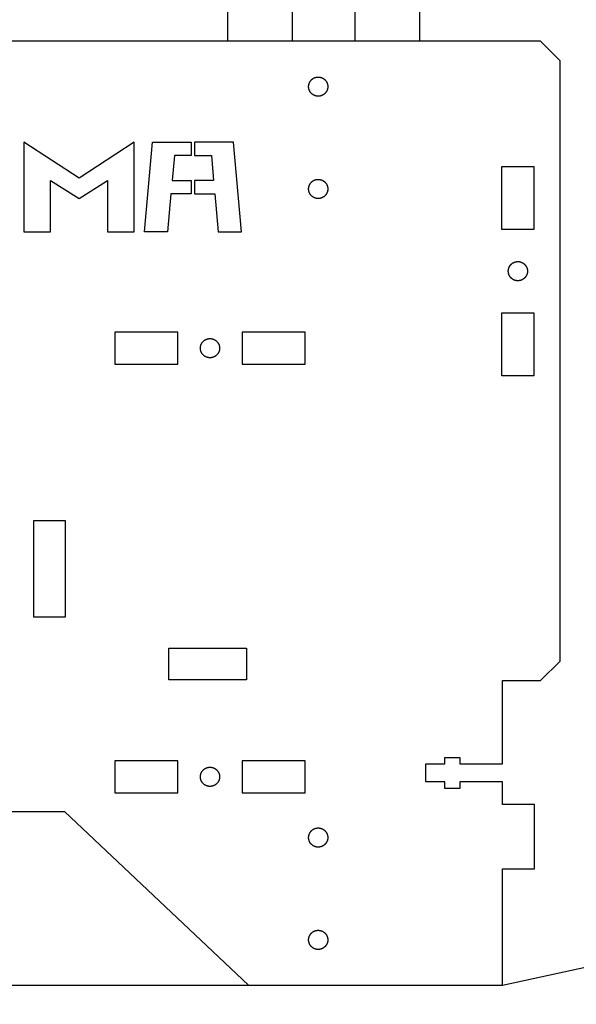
# Model space of a CAD drawing. Header units: millimetres. Extents: x 4719 to 5519, y -4846 to -4333.
# Tile 12 of 22: x 5344 to 5431, y -4702 to -4549. Entities that reach past the tile are written whole.
import ezdxf

# ---------------------------------------------------------------- set-up
doc = ezdxf.new("R2010")
doc.units = ezdxf.units.MM
doc.layers.add('Default', color=18, linetype='Continuous', true_color=0x000000)
doc.layers.add('Make2D$visible$Curves', color=18, linetype='Continuous', true_color=0x000000)

msp = doc.modelspace()

# ---------------------------------------------------------------- linework, layer by layer
at = {"layer": 'Default'}
for points in [[(5493.94, -4833.72), (5465.93, -4833.72), (5443.06, -4828.72), (5196.82, -4828.72), (5173.95, -4833.72), (5125.9, -4833.72), (5125.87, -4833.69), (5120.84, -4828.66), (5120.84, -4342.23), (5120.87, -4342.2), (5125.9, -4337.17), (5192.98, -4337.17), (5198.04, -4342.23), (5198.04, -4694.54), (5220.82, -4699.52), (5419.06, -4699.52), (5441.84, -4694.54), (5441.84, -4342.23), (5441.87, -4342.2), (5446.9, -4337.17), (5513.98, -4337.17), (5519.04, -4342.23), (5519.04, -4828.66), (5513.98, -4833.72)], [(5366.65, -4581.7), (5363.03, -4581.7), (5364.29, -4567.7), (5370.37, -4567.7), (5370.37, -4569.76), (5367.72, -4569.76), (5367.37, -4573.66), (5370.37, -4573.66), (5370.37, -4575.74), (5367.31, -4575.74), (5367.18, -4575.74)], [(5374.59, -4581.7), (5378.21, -4581.7), (5376.95, -4567.7), (5370.87, -4567.7), (5370.87, -4569.76), (5373.52, -4569.76), (5373.87, -4573.66), (5370.87, -4573.66), (5370.87, -4575.74), (5373.93, -4575.74), (5374.05, -4575.74)]]:
    msp.add_lwpolyline(points, close=True, dxfattribs=at)
for points in [[(5386.16, -4546.9), (5386.16, -4551.9), (5376.09, -4551.9), (5376.09, -4546.9)], [(5406.06, -4546.9), (5406.06, -4551.9), (5395.99, -4551.9), (5395.99, -4546.9)], [(5312.93, -4672.35), (5350.54, -4672.35), (5379.32, -4699.52), (5419.06, -4699.52), (5419.06, -4681.3), (5424.06, -4681.3), (5424.06, -4671.23), (5419.06, -4671.23), (5419.06, -4667.73), (5412.38, -4667.73), (5412.38, -4668.73), (5410.06, -4668.73), (5410.06, -4667.73), (5407.06, -4667.73), (5407.06, -4664.91), (5410.06, -4664.91), (5410.06, -4663.91), (5412.38, -4663.91), (5412.38, -4664.91), (5419.06, -4664.91), (5419.06, -4651.88), (5425, -4651.88), (5428.06, -4648.82), (5428.06, -4554.96), (5425, -4551.9), (5238.47, -4551.9)], [(5352.81, -4573.3), (5344.19, -4567.7)], [(5344.19, -4567.7), (5344.19, -4581.7)], [(5361.43, -4567.7), (5352.81, -4573.3)], [(5361.43, -4581.7), (5361.43, -4567.7)], [(5348.37, -4581.7), (5348.37, -4573.68)], [(5348.37, -4573.68), (5352.81, -4576.52)], [(5352.81, -4576.52), (5357.29, -4573.68)], [(5357.29, -4573.68), (5357.29, -4581.7)], [(5344.19, -4581.7), (5348.37, -4581.7)], [(5357.29, -4581.7), (5361.43, -4581.7)]]:
    msp.add_lwpolyline(points, dxfattribs=at)
at = {"layer": 'Make2D$visible$Curves', "color": 18, "lineweight": -3, "true_color": 0x000000}
for points in [[(5391.73, -4559), (5391.73, -4559.03), (5391.73, -4559.07), (5391.72, -4559.1), (5391.72, -4559.13), (5391.72, -4559.17), (5391.71, -4559.2), (5391.71, -4559.24), (5391.7, -4559.27), (5391.7, -4559.31), (5391.69, -4559.34), (5391.68, -4559.38), (5391.67, -4559.41), (5391.66, -4559.45), (5391.65, -4559.48), (5391.64, -4559.52), (5391.62, -4559.55), (5391.61, -4559.59), (5391.59, -4559.62), (5391.58, -4559.65), (5391.56, -4559.69), (5391.54, -4559.72), (5391.52, -4559.75), (5391.5, -4559.79), (5391.48, -4559.82), (5391.46, -4559.85), (5391.44, -4559.88), (5391.42, -4559.91), (5391.39, -4559.94), (5391.37, -4559.97), (5391.34, -4560), (5391.32, -4560.03), (5391.29, -4560.06), (5391.26, -4560.09), (5391.23, -4560.11), (5391.2, -4560.14), (5391.17, -4560.16), (5391.14, -4560.19), (5391.11, -4560.21), (5391.08, -4560.23), (5391.05, -4560.25), (5391.02, -4560.27), (5390.98, -4560.29), (5390.95, -4560.31), (5390.92, -4560.33), (5390.88, -4560.35), (5390.85, -4560.36), (5390.81, -4560.38), (5390.78, -4560.39), (5390.75, -4560.41), (5390.71, -4560.42), (5390.68, -4560.43), (5390.64, -4560.44), (5390.61, -4560.45), (5390.57, -4560.46), (5390.54, -4560.47), (5390.5, -4560.47), (5390.47, -4560.48), (5390.43, -4560.48), (5390.4, -4560.49), (5390.36, -4560.49), (5390.33, -4560.5), (5390.29, -4560.5), (5390.26, -4560.5), (5390.23, -4560.5), (5390.19, -4560.5), (5390.16, -4560.5), (5390.13, -4560.5), (5390.09, -4560.49), (5390.06, -4560.49), (5390.02, -4560.48), (5389.99, -4560.48), (5389.96, -4560.47), (5389.92, -4560.47), (5389.89, -4560.46), (5389.85, -4560.45), (5389.82, -4560.44), (5389.78, -4560.43), (5389.75, -4560.42), (5389.71, -4560.41), (5389.68, -4560.39), (5389.64, -4560.38), (5389.61, -4560.36), (5389.57, -4560.35), (5389.54, -4560.33), (5389.51, -4560.31), (5389.47, -4560.29), (5389.44, -4560.27), (5389.41, -4560.25), (5389.38, -4560.23), (5389.34, -4560.21), (5389.31, -4560.19), (5389.28, -4560.16), (5389.25, -4560.14), (5389.22, -4560.11), (5389.2, -4560.09), (5389.17, -4560.06), (5389.14, -4560.03), (5389.11, -4560), (5389.09, -4559.97), (5389.06, -4559.94), (5389.04, -4559.91), (5389.02, -4559.88), (5388.99, -4559.85), (5388.97, -4559.82), (5388.95, -4559.79), (5388.93, -4559.75), (5388.91, -4559.72), (5388.9, -4559.69), (5388.88, -4559.65), (5388.86, -4559.62), (5388.85, -4559.59), (5388.83, -4559.55), (5388.82, -4559.52), (5388.81, -4559.48), (5388.8, -4559.45), (5388.79, -4559.41), (5388.78, -4559.38), (5388.77, -4559.34), (5388.76, -4559.31), (5388.75, -4559.27), (5388.75, -4559.24), (5388.74, -4559.2), (5388.74, -4559.17), (5388.73, -4559.13), (5388.73, -4559.1), (5388.73, -4559.07), (5388.73, -4559.03), (5388.73, -4559), (5388.73, -4558.97), (5388.73, -4558.93), (5388.73, -4558.9), (5388.73, -4558.86), (5388.74, -4558.83), (5388.74, -4558.79), (5388.75, -4558.76), (5388.75, -4558.73), (5388.76, -4558.69), (5388.77, -4558.66), (5388.78, -4558.62), (5388.79, -4558.59), (5388.8, -4558.55), (5388.81, -4558.52), (5388.82, -4558.48), (5388.83, -4558.45), (5388.85, -4558.41), (5388.86, -4558.38), (5388.88, -4558.34), (5388.9, -4558.31), (5388.91, -4558.28), (5388.93, -4558.24), (5388.95, -4558.21), (5388.97, -4558.18), (5388.99, -4558.15), (5389.02, -4558.11), (5389.04, -4558.08), (5389.06, -4558.05), (5389.09, -4558.02), (5389.11, -4557.99), (5389.14, -4557.97), (5389.17, -4557.94), (5389.2, -4557.91), (5389.22, -4557.88), (5389.25, -4557.86), (5389.28, -4557.83), (5389.31, -4557.81), (5389.34, -4557.79), (5389.38, -4557.76), (5389.41, -4557.74), (5389.44, -4557.72), (5389.47, -4557.7), (5389.51, -4557.68), (5389.54, -4557.67), (5389.57, -4557.65), (5389.61, -4557.63), (5389.64, -4557.62), (5389.68, -4557.6), (5389.71, -4557.59), (5389.75, -4557.58), (5389.78, -4557.57), (5389.82, -4557.56), (5389.85, -4557.55), (5389.89, -4557.54), (5389.92, -4557.53), (5389.96, -4557.52), (5389.99, -4557.52), (5390.02, -4557.51), (5390.06, -4557.51), (5390.09, -4557.5), (5390.13, -4557.5), (5390.16, -4557.5), (5390.19, -4557.5), (5390.23, -4557.5), (5390.26, -4557.5), (5390.29, -4557.5), (5390.33, -4557.5), (5390.36, -4557.5), (5390.4, -4557.51), (5390.43, -4557.51), (5390.47, -4557.52), (5390.5, -4557.52), (5390.54, -4557.53), (5390.57, -4557.54), (5390.61, -4557.55), (5390.64, -4557.56), (5390.68, -4557.57), (5390.71, -4557.58), (5390.75, -4557.59), (5390.78, -4557.6), (5390.81, -4557.62), (5390.85, -4557.63), (5390.88, -4557.65), (5390.92, -4557.67), (5390.95, -4557.68), (5390.98, -4557.7), (5391.02, -4557.72), (5391.05, -4557.74), (5391.08, -4557.76), (5391.11, -4557.79), (5391.14, -4557.81), (5391.17, -4557.83), (5391.2, -4557.86), (5391.23, -4557.88), (5391.26, -4557.91), (5391.29, -4557.94), (5391.32, -4557.97), (5391.34, -4557.99), (5391.37, -4558.02), (5391.39, -4558.05), (5391.42, -4558.08), (5391.44, -4558.11), (5391.46, -4558.15), (5391.48, -4558.18), (5391.5, -4558.21), (5391.52, -4558.24), (5391.54, -4558.28), (5391.56, -4558.31), (5391.58, -4558.34), (5391.59, -4558.38), (5391.61, -4558.41), (5391.62, -4558.45), (5391.64, -4558.48), (5391.65, -4558.52), (5391.66, -4558.55), (5391.67, -4558.59), (5391.68, -4558.62), (5391.69, -4558.66), (5391.7, -4558.69), (5391.7, -4558.73), (5391.71, -4558.76), (5391.71, -4558.79), (5391.72, -4558.83), (5391.72, -4558.86), (5391.72, -4558.9), (5391.73, -4558.93), (5391.73, -4558.97)], [(5423.96, -4581.36), (5418.96, -4581.36), (5418.96, -4571.49), (5423.96, -4571.49)], [(5391.73, -4575), (5391.73, -4575.03), (5391.73, -4575.07), (5391.72, -4575.1), (5391.72, -4575.13), (5391.72, -4575.17), (5391.71, -4575.2), (5391.71, -4575.24), (5391.7, -4575.27), (5391.7, -4575.31), (5391.69, -4575.34), (5391.68, -4575.38), (5391.67, -4575.41), (5391.66, -4575.45), (5391.65, -4575.48), (5391.64, -4575.52), (5391.62, -4575.55), (5391.61, -4575.58), (5391.59, -4575.62), (5391.58, -4575.65), (5391.56, -4575.69), (5391.54, -4575.72), (5391.52, -4575.75), (5391.5, -4575.79), (5391.48, -4575.82), (5391.46, -4575.85), (5391.44, -4575.88), (5391.42, -4575.91), (5391.39, -4575.94), (5391.37, -4575.97), (5391.34, -4576), (5391.32, -4576.03), (5391.29, -4576.06), (5391.26, -4576.09), (5391.23, -4576.11), (5391.2, -4576.14), (5391.17, -4576.16), (5391.14, -4576.19), (5391.11, -4576.21), (5391.08, -4576.23), (5391.05, -4576.25), (5391.02, -4576.27), (5390.98, -4576.29), (5390.95, -4576.31), (5390.92, -4576.33), (5390.88, -4576.35), (5390.85, -4576.36), (5390.81, -4576.38), (5390.78, -4576.39), (5390.75, -4576.41), (5390.71, -4576.42), (5390.68, -4576.43), (5390.64, -4576.44), (5390.61, -4576.45), (5390.57, -4576.46), (5390.54, -4576.47), (5390.5, -4576.47), (5390.47, -4576.48), (5390.43, -4576.48), (5390.4, -4576.49), (5390.36, -4576.49), (5390.33, -4576.49), (5390.29, -4576.5), (5390.26, -4576.5), (5390.23, -4576.5), (5390.19, -4576.5), (5390.16, -4576.5), (5390.13, -4576.49), (5390.09, -4576.49), (5390.06, -4576.49), (5390.02, -4576.48), (5389.99, -4576.48), (5389.96, -4576.47), (5389.92, -4576.47), (5389.89, -4576.46), (5389.85, -4576.45), (5389.82, -4576.44), (5389.78, -4576.43), (5389.75, -4576.42), (5389.71, -4576.41), (5389.68, -4576.39), (5389.64, -4576.38), (5389.61, -4576.36), (5389.57, -4576.35), (5389.54, -4576.33), (5389.51, -4576.31), (5389.47, -4576.29), (5389.44, -4576.27), (5389.41, -4576.25), (5389.38, -4576.23), (5389.34, -4576.21), (5389.31, -4576.19), (5389.28, -4576.16), (5389.25, -4576.14), (5389.22, -4576.11), (5389.2, -4576.09), (5389.17, -4576.06), (5389.14, -4576.03), (5389.11, -4576), (5389.09, -4575.97), (5389.06, -4575.94), (5389.04, -4575.91), (5389.02, -4575.88), (5388.99, -4575.85), (5388.97, -4575.82), (5388.95, -4575.79), (5388.93, -4575.75), (5388.91, -4575.72), (5388.9, -4575.69), (5388.88, -4575.65), (5388.86, -4575.62), (5388.85, -4575.58), (5388.83, -4575.55), (5388.82, -4575.52), (5388.81, -4575.48), (5388.8, -4575.45), (5388.79, -4575.41), (5388.78, -4575.38), (5388.77, -4575.34), (5388.76, -4575.31), (5388.75, -4575.27), (5388.75, -4575.24), (5388.74, -4575.2), (5388.74, -4575.17), (5388.73, -4575.13), (5388.73, -4575.1), (5388.73, -4575.07), (5388.73, -4575.03), (5388.73, -4575), (5388.73, -4574.97), (5388.73, -4574.93), (5388.73, -4574.9), (5388.73, -4574.86), (5388.74, -4574.83), (5388.74, -4574.79), (5388.75, -4574.76), (5388.75, -4574.73), (5388.76, -4574.69), (5388.77, -4574.66), (5388.78, -4574.62), (5388.79, -4574.59), (5388.8, -4574.55), (5388.81, -4574.52), (5388.82, -4574.48), (5388.83, -4574.45), (5388.85, -4574.41), (5388.86, -4574.38), (5388.88, -4574.34), (5388.9, -4574.31), (5388.91, -4574.28), (5388.93, -4574.24), (5388.95, -4574.21), (5388.97, -4574.18), (5388.99, -4574.15), (5389.02, -4574.11), (5389.04, -4574.08), (5389.06, -4574.05), (5389.09, -4574.02), (5389.11, -4573.99), (5389.14, -4573.97), (5389.17, -4573.94), (5389.2, -4573.91), (5389.22, -4573.88), (5389.25, -4573.86), (5389.28, -4573.83), (5389.31, -4573.81), (5389.34, -4573.79), (5389.38, -4573.76), (5389.41, -4573.74), (5389.44, -4573.72), (5389.47, -4573.7), (5389.51, -4573.68), (5389.54, -4573.67), (5389.57, -4573.65), (5389.61, -4573.63), (5389.64, -4573.62), (5389.68, -4573.6), (5389.71, -4573.59), (5389.75, -4573.58), (5389.78, -4573.57), (5389.82, -4573.56), (5389.85, -4573.55), (5389.89, -4573.54), (5389.92, -4573.53), (5389.96, -4573.52), (5389.99, -4573.52), (5390.02, -4573.51), (5390.06, -4573.51), (5390.09, -4573.5), (5390.13, -4573.5), (5390.16, -4573.5), (5390.19, -4573.5), (5390.23, -4573.5), (5390.26, -4573.5), (5390.29, -4573.5), (5390.33, -4573.5), (5390.36, -4573.5), (5390.4, -4573.51), (5390.43, -4573.51), (5390.47, -4573.52), (5390.5, -4573.52), (5390.54, -4573.53), (5390.57, -4573.54), (5390.61, -4573.55), (5390.64, -4573.56), (5390.68, -4573.57), (5390.71, -4573.58), (5390.75, -4573.59), (5390.78, -4573.6), (5390.81, -4573.62), (5390.85, -4573.63), (5390.88, -4573.65), (5390.92, -4573.67), (5390.95, -4573.68), (5390.98, -4573.7), (5391.02, -4573.72), (5391.05, -4573.74), (5391.08, -4573.76), (5391.11, -4573.79), (5391.14, -4573.81), (5391.17, -4573.83), (5391.2, -4573.86), (5391.23, -4573.88), (5391.26, -4573.91), (5391.29, -4573.94), (5391.32, -4573.97), (5391.34, -4573.99), (5391.37, -4574.02), (5391.39, -4574.05), (5391.42, -4574.08), (5391.44, -4574.11), (5391.46, -4574.15), (5391.48, -4574.18), (5391.5, -4574.21), (5391.52, -4574.24), (5391.54, -4574.28), (5391.56, -4574.31), (5391.58, -4574.34), (5391.59, -4574.38), (5391.61, -4574.41), (5391.62, -4574.45), (5391.64, -4574.48), (5391.65, -4574.52), (5391.66, -4574.55), (5391.67, -4574.59), (5391.68, -4574.62), (5391.69, -4574.66), (5391.7, -4574.69), (5391.7, -4574.73), (5391.71, -4574.76), (5391.71, -4574.79), (5391.72, -4574.83), (5391.72, -4574.86), (5391.72, -4574.9), (5391.73, -4574.93), (5391.73, -4574.97)], [(5419.96, -4587.86), (5419.96, -4587.82), (5419.96, -4587.79), (5419.96, -4587.76), (5419.97, -4587.72), (5419.97, -4587.69), (5419.97, -4587.65), (5419.98, -4587.62), (5419.98, -4587.58), (5419.99, -4587.55), (5420, -4587.52), (5420.01, -4587.48), (5420.02, -4587.45), (5420.03, -4587.41), (5420.04, -4587.38), (5420.05, -4587.34), (5420.06, -4587.31), (5420.08, -4587.27), (5420.09, -4587.24), (5420.11, -4587.2), (5420.13, -4587.17), (5420.14, -4587.14), (5420.16, -4587.1), (5420.18, -4587.07), (5420.2, -4587.04), (5420.23, -4587.01), (5420.25, -4586.97), (5420.27, -4586.94), (5420.29, -4586.91), (5420.32, -4586.88), (5420.35, -4586.85), (5420.37, -4586.83), (5420.4, -4586.8), (5420.43, -4586.77), (5420.45, -4586.74), (5420.48, -4586.72), (5420.51, -4586.69), (5420.54, -4586.67), (5420.58, -4586.65), (5420.61, -4586.62), (5420.64, -4586.6), (5420.67, -4586.58), (5420.7, -4586.56), (5420.74, -4586.54), (5420.77, -4586.53), (5420.8, -4586.51), (5420.84, -4586.49), (5420.87, -4586.48), (5420.91, -4586.46), (5420.94, -4586.45), (5420.98, -4586.44), (5421.01, -4586.43), (5421.05, -4586.42), (5421.08, -4586.41), (5421.12, -4586.4), (5421.15, -4586.39), (5421.19, -4586.38), (5421.22, -4586.38), (5421.26, -4586.37), (5421.29, -4586.37), (5421.32, -4586.36), (5421.36, -4586.36), (5421.39, -4586.36), (5421.43, -4586.36), (5421.46, -4586.36), (5421.49, -4586.36), (5421.53, -4586.36), (5421.56, -4586.36), (5421.59, -4586.36), (5421.63, -4586.37), (5421.66, -4586.37), (5421.7, -4586.38), (5421.73, -4586.38), (5421.77, -4586.39), (5421.8, -4586.4), (5421.84, -4586.41), (5421.87, -4586.42), (5421.91, -4586.43), (5421.94, -4586.44), (5421.98, -4586.45), (5422.01, -4586.46), (5422.05, -4586.48), (5422.08, -4586.49), (5422.11, -4586.51), (5422.15, -4586.53), (5422.18, -4586.54), (5422.21, -4586.56), (5422.25, -4586.58), (5422.28, -4586.6), (5422.31, -4586.62), (5422.34, -4586.65), (5422.37, -4586.67), (5422.4, -4586.69), (5422.43, -4586.72), (5422.46, -4586.74), (5422.49, -4586.77), (5422.52, -4586.8), (5422.55, -4586.83), (5422.57, -4586.85), (5422.6, -4586.88), (5422.62, -4586.91), (5422.65, -4586.94), (5422.67, -4586.97), (5422.69, -4587.01), (5422.71, -4587.04), (5422.74, -4587.07), (5422.76, -4587.1), (5422.77, -4587.14), (5422.79, -4587.17), (5422.81, -4587.2), (5422.82, -4587.24), (5422.84, -4587.27), (5422.85, -4587.31), (5422.87, -4587.34), (5422.88, -4587.38), (5422.89, -4587.41), (5422.9, -4587.45), (5422.91, -4587.48), (5422.92, -4587.52), (5422.93, -4587.55), (5422.93, -4587.58), (5422.94, -4587.62), (5422.95, -4587.65), (5422.95, -4587.69), (5422.95, -4587.72), (5422.96, -4587.76), (5422.96, -4587.79), (5422.96, -4587.82), (5422.96, -4587.86), (5422.96, -4587.89), (5422.96, -4587.92), (5422.96, -4587.96), (5422.95, -4587.99), (5422.95, -4588.03), (5422.95, -4588.06), (5422.94, -4588.1), (5422.93, -4588.13), (5422.93, -4588.17), (5422.92, -4588.2), (5422.91, -4588.24), (5422.9, -4588.27), (5422.89, -4588.31), (5422.88, -4588.34), (5422.87, -4588.38), (5422.85, -4588.41), (5422.84, -4588.44), (5422.82, -4588.48), (5422.81, -4588.51), (5422.79, -4588.55), (5422.77, -4588.58), (5422.76, -4588.61), (5422.74, -4588.65), (5422.71, -4588.68), (5422.69, -4588.71), (5422.67, -4588.74), (5422.65, -4588.77), (5422.62, -4588.8), (5422.6, -4588.83), (5422.57, -4588.86), (5422.55, -4588.89), (5422.52, -4588.92), (5422.49, -4588.95), (5422.46, -4588.97), (5422.43, -4589), (5422.4, -4589.02), (5422.37, -4589.05), (5422.34, -4589.07), (5422.31, -4589.09), (5422.28, -4589.11), (5422.25, -4589.13), (5422.21, -4589.15), (5422.18, -4589.17), (5422.15, -4589.19), (5422.11, -4589.21), (5422.08, -4589.22), (5422.05, -4589.24), (5422.01, -4589.25), (5421.98, -4589.27), (5421.94, -4589.28), (5421.91, -4589.29), (5421.87, -4589.3), (5421.84, -4589.31), (5421.8, -4589.32), (5421.77, -4589.33), (5421.73, -4589.33), (5421.7, -4589.34), (5421.66, -4589.34), (5421.63, -4589.35), (5421.59, -4589.35), (5421.56, -4589.35), (5421.53, -4589.36), (5421.49, -4589.36), (5421.46, -4589.36), (5421.43, -4589.36), (5421.39, -4589.36), (5421.36, -4589.35), (5421.32, -4589.35), (5421.29, -4589.35), (5421.26, -4589.34), (5421.22, -4589.34), (5421.19, -4589.33), (5421.15, -4589.33), (5421.12, -4589.32), (5421.08, -4589.31), (5421.05, -4589.3), (5421.01, -4589.29), (5420.98, -4589.28), (5420.94, -4589.27), (5420.91, -4589.25), (5420.87, -4589.24), (5420.84, -4589.22), (5420.8, -4589.21), (5420.77, -4589.19), (5420.74, -4589.17), (5420.7, -4589.15), (5420.67, -4589.13), (5420.64, -4589.11), (5420.61, -4589.09), (5420.58, -4589.07), (5420.54, -4589.05), (5420.51, -4589.02), (5420.48, -4589), (5420.45, -4588.97), (5420.43, -4588.95), (5420.4, -4588.92), (5420.37, -4588.89), (5420.35, -4588.86), (5420.32, -4588.83), (5420.29, -4588.8), (5420.27, -4588.77), (5420.25, -4588.74), (5420.23, -4588.71), (5420.2, -4588.68), (5420.18, -4588.65), (5420.16, -4588.61), (5420.14, -4588.58), (5420.13, -4588.55), (5420.11, -4588.51), (5420.09, -4588.48), (5420.08, -4588.44), (5420.06, -4588.41), (5420.05, -4588.38), (5420.04, -4588.34), (5420.03, -4588.31), (5420.02, -4588.27), (5420.01, -4588.24), (5420, -4588.2), (5419.99, -4588.17), (5419.98, -4588.13), (5419.98, -4588.1), (5419.97, -4588.06), (5419.97, -4588.03), (5419.97, -4587.99), (5419.96, -4587.96), (5419.96, -4587.92), (5419.96, -4587.89)], [(5423.96, -4604.23), (5418.96, -4604.23), (5418.96, -4594.36), (5423.96, -4594.36)], [(5358.41, -4602.4), (5368.28, -4602.4), (5368.28, -4599.4), (5368.28, -4597.4), (5358.41, -4597.4), (5358.41, -4599.4)], [(5371.8, -4599.9), (5371.8, -4599.87), (5371.8, -4599.83), (5371.8, -4599.8), (5371.8, -4599.76), (5371.81, -4599.73), (5371.81, -4599.7), (5371.82, -4599.66), (5371.82, -4599.63), (5371.83, -4599.59), (5371.84, -4599.56), (5371.85, -4599.52), (5371.86, -4599.49), (5371.87, -4599.45), (5371.88, -4599.42), (5371.89, -4599.38), (5371.9, -4599.35), (5371.92, -4599.31), (5371.93, -4599.28), (5371.95, -4599.24), (5371.96, -4599.21), (5371.98, -4599.18), (5372, -4599.14), (5372.02, -4599.11), (5372.04, -4599.08), (5372.06, -4599.05), (5372.09, -4599.02), (5372.11, -4598.98), (5372.13, -4598.95), (5372.16, -4598.92), (5372.18, -4598.89), (5372.21, -4598.87), (5372.24, -4598.84), (5372.26, -4598.81), (5372.29, -4598.79), (5372.32, -4598.76), (5372.35, -4598.73), (5372.38, -4598.71), (5372.41, -4598.69), (5372.44, -4598.67), (5372.48, -4598.64), (5372.51, -4598.62), (5372.54, -4598.6), (5372.57, -4598.58), (5372.61, -4598.57), (5372.64, -4598.55), (5372.68, -4598.53), (5372.71, -4598.52), (5372.75, -4598.5), (5372.78, -4598.49), (5372.81, -4598.48), (5372.85, -4598.47), (5372.88, -4598.46), (5372.92, -4598.45), (5372.95, -4598.44), (5372.99, -4598.43), (5373.02, -4598.42), (5373.06, -4598.42), (5373.09, -4598.41), (5373.13, -4598.41), (5373.16, -4598.41), (5373.2, -4598.4), (5373.23, -4598.4), (5373.26, -4598.4), (5373.3, -4598.4), (5373.33, -4598.4), (5373.36, -4598.4), (5373.4, -4598.4), (5373.43, -4598.41), (5373.47, -4598.41), (5373.5, -4598.41), (5373.54, -4598.42), (5373.57, -4598.42), (5373.61, -4598.43), (5373.64, -4598.44), (5373.68, -4598.45), (5373.71, -4598.46), (5373.75, -4598.47), (5373.78, -4598.48), (5373.81, -4598.49), (5373.85, -4598.5), (5373.88, -4598.52), (5373.92, -4598.53), (5373.95, -4598.55), (5373.99, -4598.57), (5374.02, -4598.58), (5374.05, -4598.6), (5374.09, -4598.62), (5374.12, -4598.64), (5374.15, -4598.67), (5374.18, -4598.69), (5374.21, -4598.71), (5374.24, -4598.73), (5374.27, -4598.76), (5374.3, -4598.79), (5374.33, -4598.81), (5374.36, -4598.84), (5374.39, -4598.87), (5374.41, -4598.89), (5374.44, -4598.92), (5374.46, -4598.95), (5374.49, -4598.98), (5374.51, -4599.02), (5374.53, -4599.05), (5374.55, -4599.08), (5374.57, -4599.11), (5374.59, -4599.14), (5374.61, -4599.18), (5374.63, -4599.21), (5374.65, -4599.24), (5374.66, -4599.28), (5374.68, -4599.31), (5374.69, -4599.35), (5374.71, -4599.38), (5374.72, -4599.42), (5374.73, -4599.45), (5374.74, -4599.49), (5374.75, -4599.52), (5374.76, -4599.56), (5374.77, -4599.59), (5374.77, -4599.63), (5374.78, -4599.66), (5374.78, -4599.7), (5374.79, -4599.73), (5374.79, -4599.76), (5374.79, -4599.8), (5374.8, -4599.83), (5374.8, -4599.87), (5374.8, -4599.9), (5374.8, -4599.93), (5374.8, -4599.97), (5374.79, -4600), (5374.79, -4600.03), (5374.79, -4600.07), (5374.78, -4600.1), (5374.78, -4600.14), (5374.77, -4600.17), (5374.77, -4600.21), (5374.76, -4600.24), (5374.75, -4600.28), (5374.74, -4600.31), (5374.73, -4600.35), (5374.72, -4600.38), (5374.71, -4600.42), (5374.69, -4600.45), (5374.68, -4600.49), (5374.66, -4600.52), (5374.65, -4600.55), (5374.63, -4600.59), (5374.61, -4600.62), (5374.59, -4600.65), (5374.57, -4600.69), (5374.55, -4600.72), (5374.53, -4600.75), (5374.51, -4600.78), (5374.49, -4600.81), (5374.46, -4600.84), (5374.44, -4600.87), (5374.41, -4600.9), (5374.39, -4600.93), (5374.36, -4600.96), (5374.33, -4600.99), (5374.3, -4601.01), (5374.27, -4601.04), (5374.24, -4601.06), (5374.21, -4601.09), (5374.18, -4601.11), (5374.15, -4601.13), (5374.12, -4601.15), (5374.09, -4601.18), (5374.05, -4601.19), (5374.02, -4601.21), (5373.99, -4601.23), (5373.95, -4601.25), (5373.92, -4601.26), (5373.88, -4601.28), (5373.85, -4601.29), (5373.81, -4601.31), (5373.78, -4601.32), (5373.75, -4601.33), (5373.71, -4601.34), (5373.68, -4601.35), (5373.64, -4601.36), (5373.61, -4601.37), (5373.57, -4601.37), (5373.54, -4601.38), (5373.5, -4601.39), (5373.47, -4601.39), (5373.43, -4601.39), (5373.4, -4601.4), (5373.36, -4601.4), (5373.33, -4601.4), (5373.3, -4601.4), (5373.26, -4601.4), (5373.23, -4601.4), (5373.2, -4601.4), (5373.16, -4601.39), (5373.13, -4601.39), (5373.09, -4601.39), (5373.06, -4601.38), (5373.02, -4601.37), (5372.99, -4601.37), (5372.95, -4601.36), (5372.92, -4601.35), (5372.88, -4601.34), (5372.85, -4601.33), (5372.81, -4601.32), (5372.78, -4601.31), (5372.75, -4601.29), (5372.71, -4601.28), (5372.68, -4601.26), (5372.64, -4601.25), (5372.61, -4601.23), (5372.57, -4601.21), (5372.54, -4601.19), (5372.51, -4601.18), (5372.48, -4601.15), (5372.44, -4601.13), (5372.41, -4601.11), (5372.38, -4601.09), (5372.35, -4601.06), (5372.32, -4601.04), (5372.29, -4601.01), (5372.26, -4600.99), (5372.24, -4600.96), (5372.21, -4600.93), (5372.18, -4600.9), (5372.16, -4600.87), (5372.13, -4600.84), (5372.11, -4600.81), (5372.09, -4600.78), (5372.06, -4600.75), (5372.04, -4600.72), (5372.02, -4600.69), (5372, -4600.65), (5371.98, -4600.62), (5371.96, -4600.59), (5371.95, -4600.55), (5371.93, -4600.52), (5371.92, -4600.49), (5371.9, -4600.45), (5371.89, -4600.42), (5371.88, -4600.38), (5371.87, -4600.35), (5371.86, -4600.31), (5371.85, -4600.28), (5371.84, -4600.24), (5371.83, -4600.21), (5371.82, -4600.17), (5371.82, -4600.14), (5371.81, -4600.1), (5371.81, -4600.07), (5371.8, -4600.03), (5371.8, -4600), (5371.8, -4599.97), (5371.8, -4599.93)], [(5378.31, -4602.4), (5388.18, -4602.4), (5388.18, -4599.4), (5388.18, -4597.4), (5378.31, -4597.4), (5378.31, -4599.4)], [(5345.68, -4626.91), (5345.68, -4641.9), (5348.68, -4641.9), (5350.68, -4641.9), (5350.68, -4626.91), (5348.68, -4626.91)], [(5379.03, -4651.78), (5366.87, -4651.78), (5366.87, -4648.78), (5366.87, -4646.78), (5379.03, -4646.78), (5379.03, -4648.78)], [(5358.41, -4669.42), (5368.28, -4669.42), (5368.28, -4666.42), (5368.28, -4664.42), (5358.41, -4664.42), (5358.41, -4666.42)], [(5378.31, -4669.42), (5388.18, -4669.42), (5388.18, -4666.42), (5388.18, -4664.42), (5378.31, -4664.42), (5378.31, -4666.42)], [(5371.8, -4666.92), (5371.8, -4666.88), (5371.8, -4666.85), (5371.8, -4666.82), (5371.8, -4666.78), (5371.81, -4666.75), (5371.81, -4666.71), (5371.82, -4666.68), (5371.82, -4666.64), (5371.83, -4666.61), (5371.84, -4666.57), (5371.85, -4666.54), (5371.86, -4666.5), (5371.87, -4666.47), (5371.88, -4666.43), (5371.89, -4666.4), (5371.9, -4666.37), (5371.92, -4666.33), (5371.93, -4666.3), (5371.95, -4666.26), (5371.96, -4666.23), (5371.98, -4666.19), (5372, -4666.16), (5372.02, -4666.13), (5372.04, -4666.1), (5372.06, -4666.06), (5372.09, -4666.03), (5372.11, -4666), (5372.13, -4665.97), (5372.16, -4665.94), (5372.18, -4665.91), (5372.21, -4665.88), (5372.24, -4665.86), (5372.26, -4665.83), (5372.29, -4665.8), (5372.32, -4665.78), (5372.35, -4665.75), (5372.38, -4665.73), (5372.41, -4665.71), (5372.44, -4665.68), (5372.48, -4665.66), (5372.51, -4665.64), (5372.54, -4665.62), (5372.57, -4665.6), (5372.61, -4665.58), (5372.64, -4665.57), (5372.68, -4665.55), (5372.71, -4665.54), (5372.75, -4665.52), (5372.78, -4665.51), (5372.81, -4665.5), (5372.85, -4665.49), (5372.88, -4665.48), (5372.92, -4665.47), (5372.95, -4665.46), (5372.99, -4665.45), (5373.02, -4665.44), (5373.06, -4665.44), (5373.09, -4665.43), (5373.13, -4665.43), (5373.16, -4665.42), (5373.2, -4665.42), (5373.23, -4665.42), (5373.26, -4665.42), (5373.3, -4665.42), (5373.33, -4665.42), (5373.36, -4665.42), (5373.4, -4665.42), (5373.43, -4665.42), (5373.47, -4665.43), (5373.5, -4665.43), (5373.54, -4665.44), (5373.57, -4665.44), (5373.61, -4665.45), (5373.64, -4665.46), (5373.68, -4665.47), (5373.71, -4665.48), (5373.75, -4665.49), (5373.78, -4665.5), (5373.81, -4665.51), (5373.85, -4665.52), (5373.88, -4665.54), (5373.92, -4665.55), (5373.95, -4665.57), (5373.99, -4665.58), (5374.02, -4665.6), (5374.05, -4665.62), (5374.09, -4665.64), (5374.12, -4665.66), (5374.15, -4665.68), (5374.18, -4665.71), (5374.21, -4665.73), (5374.24, -4665.75), (5374.27, -4665.78), (5374.3, -4665.8), (5374.33, -4665.83), (5374.36, -4665.86), (5374.39, -4665.88), (5374.41, -4665.91), (5374.44, -4665.94), (5374.46, -4665.97), (5374.49, -4666), (5374.51, -4666.03), (5374.53, -4666.06), (5374.55, -4666.1), (5374.57, -4666.13), (5374.59, -4666.16), (5374.61, -4666.19), (5374.63, -4666.23), (5374.65, -4666.26), (5374.66, -4666.3), (5374.68, -4666.33), (5374.69, -4666.37), (5374.71, -4666.4), (5374.72, -4666.43), (5374.73, -4666.47), (5374.74, -4666.5), (5374.75, -4666.54), (5374.76, -4666.57), (5374.77, -4666.61), (5374.77, -4666.64), (5374.78, -4666.68), (5374.78, -4666.71), (5374.79, -4666.75), (5374.79, -4666.78), (5374.79, -4666.82), (5374.8, -4666.85), (5374.8, -4666.88), (5374.8, -4666.92), (5374.8, -4666.95), (5374.8, -4666.98), (5374.79, -4667.02), (5374.79, -4667.05), (5374.79, -4667.09), (5374.78, -4667.12), (5374.78, -4667.16), (5374.77, -4667.19), (5374.77, -4667.23), (5374.76, -4667.26), (5374.75, -4667.29), (5374.74, -4667.33), (5374.73, -4667.36), (5374.72, -4667.4), (5374.71, -4667.43), (5374.69, -4667.47), (5374.68, -4667.5), (5374.66, -4667.54), (5374.65, -4667.57), (5374.63, -4667.61), (5374.61, -4667.64), (5374.59, -4667.67), (5374.57, -4667.71), (5374.55, -4667.74), (5374.53, -4667.77), (5374.51, -4667.8), (5374.49, -4667.83), (5374.46, -4667.86), (5374.44, -4667.89), (5374.41, -4667.92), (5374.39, -4667.95), (5374.36, -4667.98), (5374.33, -4668), (5374.3, -4668.03), (5374.27, -4668.06), (5374.24, -4668.08), (5374.21, -4668.11), (5374.18, -4668.13), (5374.15, -4668.15), (5374.12, -4668.17), (5374.09, -4668.19), (5374.05, -4668.21), (5374.02, -4668.23), (5373.99, -4668.25), (5373.95, -4668.27), (5373.92, -4668.28), (5373.88, -4668.3), (5373.85, -4668.31), (5373.81, -4668.33), (5373.78, -4668.34), (5373.75, -4668.35), (5373.71, -4668.36), (5373.68, -4668.37), (5373.64, -4668.38), (5373.61, -4668.39), (5373.57, -4668.39), (5373.54, -4668.4), (5373.5, -4668.4), (5373.47, -4668.41), (5373.43, -4668.41), (5373.4, -4668.41), (5373.36, -4668.42), (5373.33, -4668.42), (5373.3, -4668.42), (5373.26, -4668.42), (5373.23, -4668.42), (5373.2, -4668.41), (5373.16, -4668.41), (5373.13, -4668.41), (5373.09, -4668.4), (5373.06, -4668.4), (5373.02, -4668.39), (5372.99, -4668.39), (5372.95, -4668.38), (5372.92, -4668.37), (5372.88, -4668.36), (5372.85, -4668.35), (5372.81, -4668.34), (5372.78, -4668.33), (5372.75, -4668.31), (5372.71, -4668.3), (5372.68, -4668.28), (5372.64, -4668.27), (5372.61, -4668.25), (5372.57, -4668.23), (5372.54, -4668.21), (5372.51, -4668.19), (5372.48, -4668.17), (5372.44, -4668.15), (5372.41, -4668.13), (5372.38, -4668.11), (5372.35, -4668.08), (5372.32, -4668.06), (5372.29, -4668.03), (5372.26, -4668), (5372.24, -4667.98), (5372.21, -4667.95), (5372.18, -4667.92), (5372.16, -4667.89), (5372.13, -4667.86), (5372.11, -4667.83), (5372.09, -4667.8), (5372.06, -4667.77), (5372.04, -4667.74), (5372.02, -4667.71), (5372, -4667.67), (5371.98, -4667.64), (5371.96, -4667.61), (5371.95, -4667.57), (5371.93, -4667.54), (5371.92, -4667.5), (5371.9, -4667.47), (5371.89, -4667.43), (5371.88, -4667.4), (5371.87, -4667.36), (5371.86, -4667.33), (5371.85, -4667.29), (5371.84, -4667.26), (5371.83, -4667.23), (5371.82, -4667.19), (5371.82, -4667.16), (5371.81, -4667.12), (5371.81, -4667.09), (5371.8, -4667.05), (5371.8, -4667.02), (5371.8, -4666.98), (5371.8, -4666.95)], [(5391.73, -4676.42), (5391.73, -4676.45), (5391.73, -4676.48), (5391.72, -4676.52), (5391.72, -4676.55), (5391.72, -4676.59), (5391.71, -4676.62), (5391.71, -4676.66), (5391.7, -4676.69), (5391.7, -4676.73), (5391.69, -4676.76), (5391.68, -4676.8), (5391.67, -4676.83), (5391.66, -4676.86), (5391.65, -4676.9), (5391.64, -4676.93), (5391.62, -4676.97), (5391.61, -4677), (5391.59, -4677.04), (5391.58, -4677.07), (5391.56, -4677.11), (5391.54, -4677.14), (5391.52, -4677.17), (5391.5, -4677.21), (5391.48, -4677.24), (5391.46, -4677.27), (5391.44, -4677.3), (5391.42, -4677.33), (5391.39, -4677.36), (5391.37, -4677.39), (5391.34, -4677.42), (5391.32, -4677.45), (5391.29, -4677.48), (5391.26, -4677.51), (5391.23, -4677.53), (5391.2, -4677.56), (5391.17, -4677.58), (5391.14, -4677.61), (5391.11, -4677.63), (5391.08, -4677.65), (5391.05, -4677.67), (5391.02, -4677.69), (5390.98, -4677.71), (5390.95, -4677.73), (5390.92, -4677.75), (5390.88, -4677.77), (5390.85, -4677.78), (5390.81, -4677.8), (5390.78, -4677.81), (5390.75, -4677.83), (5390.71, -4677.84), (5390.68, -4677.85), (5390.64, -4677.86), (5390.61, -4677.87), (5390.57, -4677.88), (5390.54, -4677.89), (5390.5, -4677.89), (5390.47, -4677.9), (5390.43, -4677.9), (5390.4, -4677.91), (5390.36, -4677.91), (5390.33, -4677.91), (5390.29, -4677.92), (5390.26, -4677.92), (5390.23, -4677.92), (5390.19, -4677.92), (5390.16, -4677.92), (5390.13, -4677.91), (5390.09, -4677.91), (5390.06, -4677.91), (5390.02, -4677.9), (5389.99, -4677.9), (5389.96, -4677.89), (5389.92, -4677.89), (5389.89, -4677.88), (5389.85, -4677.87), (5389.82, -4677.86), (5389.78, -4677.85), (5389.75, -4677.84), (5389.71, -4677.83), (5389.68, -4677.81), (5389.64, -4677.8), (5389.61, -4677.78), (5389.57, -4677.77), (5389.54, -4677.75), (5389.51, -4677.73), (5389.47, -4677.71), (5389.44, -4677.69), (5389.41, -4677.67), (5389.38, -4677.65), (5389.34, -4677.63), (5389.31, -4677.61), (5389.28, -4677.58), (5389.25, -4677.56), (5389.22, -4677.53), (5389.2, -4677.51), (5389.17, -4677.48), (5389.14, -4677.45), (5389.11, -4677.42), (5389.09, -4677.39), (5389.06, -4677.36), (5389.04, -4677.33), (5389.02, -4677.3), (5388.99, -4677.27), (5388.97, -4677.24), (5388.95, -4677.21), (5388.93, -4677.17), (5388.91, -4677.14), (5388.9, -4677.11), (5388.88, -4677.07), (5388.86, -4677.04), (5388.85, -4677), (5388.83, -4676.97), (5388.82, -4676.93), (5388.81, -4676.9), (5388.8, -4676.86), (5388.79, -4676.83), (5388.78, -4676.8), (5388.77, -4676.76), (5388.76, -4676.73), (5388.75, -4676.69), (5388.75, -4676.66), (5388.74, -4676.62), (5388.74, -4676.59), (5388.73, -4676.55), (5388.73, -4676.52), (5388.73, -4676.48), (5388.73, -4676.45), (5388.73, -4676.42), (5388.73, -4676.38), (5388.73, -4676.35), (5388.73, -4676.32), (5388.73, -4676.28), (5388.74, -4676.25), (5388.74, -4676.21), (5388.75, -4676.18), (5388.75, -4676.14), (5388.76, -4676.11), (5388.77, -4676.07), (5388.78, -4676.04), (5388.79, -4676), (5388.8, -4675.97), (5388.81, -4675.93), (5388.82, -4675.9), (5388.83, -4675.87), (5388.85, -4675.83), (5388.86, -4675.8), (5388.88, -4675.76), (5388.9, -4675.73), (5388.91, -4675.69), (5388.93, -4675.66), (5388.95, -4675.63), (5388.97, -4675.6), (5388.99, -4675.56), (5389.02, -4675.53), (5389.04, -4675.5), (5389.06, -4675.47), (5389.09, -4675.44), (5389.11, -4675.41), (5389.14, -4675.38), (5389.17, -4675.36), (5389.2, -4675.33), (5389.22, -4675.3), (5389.25, -4675.28), (5389.28, -4675.25), (5389.31, -4675.23), (5389.34, -4675.21), (5389.38, -4675.18), (5389.41, -4675.16), (5389.44, -4675.14), (5389.47, -4675.12), (5389.51, -4675.1), (5389.54, -4675.08), (5389.57, -4675.07), (5389.61, -4675.05), (5389.64, -4675.04), (5389.68, -4675.02), (5389.71, -4675.01), (5389.75, -4675), (5389.78, -4674.99), (5389.82, -4674.98), (5389.85, -4674.97), (5389.89, -4674.96), (5389.92, -4674.95), (5389.96, -4674.94), (5389.99, -4674.94), (5390.02, -4674.93), (5390.06, -4674.93), (5390.09, -4674.92), (5390.13, -4674.92), (5390.16, -4674.92), (5390.19, -4674.92), (5390.23, -4674.92), (5390.26, -4674.92), (5390.29, -4674.92), (5390.33, -4674.92), (5390.36, -4674.92), (5390.4, -4674.93), (5390.43, -4674.93), (5390.47, -4674.94), (5390.5, -4674.94), (5390.54, -4674.95), (5390.57, -4674.96), (5390.61, -4674.97), (5390.64, -4674.98), (5390.68, -4674.99), (5390.71, -4675), (5390.75, -4675.01), (5390.78, -4675.02), (5390.81, -4675.04), (5390.85, -4675.05), (5390.88, -4675.07), (5390.92, -4675.08), (5390.95, -4675.1), (5390.98, -4675.12), (5391.02, -4675.14), (5391.05, -4675.16), (5391.08, -4675.18), (5391.11, -4675.21), (5391.14, -4675.23), (5391.17, -4675.25), (5391.2, -4675.28), (5391.23, -4675.3), (5391.26, -4675.33), (5391.29, -4675.36), (5391.32, -4675.38), (5391.34, -4675.41), (5391.37, -4675.44), (5391.39, -4675.47), (5391.42, -4675.5), (5391.44, -4675.53), (5391.46, -4675.56), (5391.48, -4675.6), (5391.5, -4675.63), (5391.52, -4675.66), (5391.54, -4675.69), (5391.56, -4675.73), (5391.58, -4675.76), (5391.59, -4675.8), (5391.61, -4675.83), (5391.62, -4675.87), (5391.64, -4675.9), (5391.65, -4675.93), (5391.66, -4675.97), (5391.67, -4676), (5391.68, -4676.04), (5391.69, -4676.07), (5391.7, -4676.11), (5391.7, -4676.14), (5391.71, -4676.18), (5391.71, -4676.21), (5391.72, -4676.25), (5391.72, -4676.28), (5391.72, -4676.32), (5391.73, -4676.35), (5391.73, -4676.38)], [(5391.73, -4692.42), (5391.73, -4692.45), (5391.73, -4692.48), (5391.72, -4692.52), (5391.72, -4692.55), (5391.72, -4692.59), (5391.71, -4692.62), (5391.71, -4692.66), (5391.7, -4692.69), (5391.7, -4692.72), (5391.69, -4692.76), (5391.68, -4692.79), (5391.67, -4692.83), (5391.66, -4692.86), (5391.65, -4692.9), (5391.64, -4692.93), (5391.62, -4692.97), (5391.61, -4693), (5391.59, -4693.04), (5391.58, -4693.07), (5391.56, -4693.11), (5391.54, -4693.14), (5391.52, -4693.17), (5391.5, -4693.21), (5391.48, -4693.24), (5391.46, -4693.27), (5391.44, -4693.3), (5391.42, -4693.33), (5391.39, -4693.36), (5391.37, -4693.39), (5391.34, -4693.42), (5391.32, -4693.45), (5391.29, -4693.48), (5391.26, -4693.5), (5391.23, -4693.53), (5391.2, -4693.56), (5391.17, -4693.58), (5391.14, -4693.61), (5391.11, -4693.63), (5391.08, -4693.65), (5391.05, -4693.67), (5391.02, -4693.69), (5390.98, -4693.71), (5390.95, -4693.73), (5390.92, -4693.75), (5390.88, -4693.77), (5390.85, -4693.78), (5390.81, -4693.8), (5390.78, -4693.81), (5390.75, -4693.83), (5390.71, -4693.84), (5390.68, -4693.85), (5390.64, -4693.86), (5390.61, -4693.87), (5390.57, -4693.88), (5390.54, -4693.89), (5390.5, -4693.89), (5390.47, -4693.9), (5390.43, -4693.9), (5390.4, -4693.91), (5390.36, -4693.91), (5390.33, -4693.91), (5390.29, -4693.92), (5390.26, -4693.92), (5390.23, -4693.92), (5390.19, -4693.92), (5390.16, -4693.92), (5390.13, -4693.91), (5390.09, -4693.91), (5390.06, -4693.91), (5390.02, -4693.9), (5389.99, -4693.9), (5389.96, -4693.89), (5389.92, -4693.89), (5389.89, -4693.88), (5389.85, -4693.87), (5389.82, -4693.86), (5389.78, -4693.85), (5389.75, -4693.84), (5389.71, -4693.83), (5389.68, -4693.81), (5389.64, -4693.8), (5389.61, -4693.78), (5389.57, -4693.77), (5389.54, -4693.75), (5389.51, -4693.73), (5389.47, -4693.71), (5389.44, -4693.69), (5389.41, -4693.67), (5389.38, -4693.65), (5389.34, -4693.63), (5389.31, -4693.61), (5389.28, -4693.58), (5389.25, -4693.56), (5389.22, -4693.53), (5389.2, -4693.5), (5389.17, -4693.48), (5389.14, -4693.45), (5389.11, -4693.42), (5389.09, -4693.39), (5389.06, -4693.36), (5389.04, -4693.33), (5389.02, -4693.3), (5388.99, -4693.27), (5388.97, -4693.24), (5388.95, -4693.21), (5388.93, -4693.17), (5388.91, -4693.14), (5388.9, -4693.11), (5388.88, -4693.07), (5388.86, -4693.04), (5388.85, -4693), (5388.83, -4692.97), (5388.82, -4692.93), (5388.81, -4692.9), (5388.8, -4692.86), (5388.79, -4692.83), (5388.78, -4692.79), (5388.77, -4692.76), (5388.76, -4692.72), (5388.75, -4692.69), (5388.75, -4692.66), (5388.74, -4692.62), (5388.74, -4692.59), (5388.73, -4692.55), (5388.73, -4692.52), (5388.73, -4692.48), (5388.73, -4692.45), (5388.73, -4692.42), (5388.73, -4692.38), (5388.73, -4692.35), (5388.73, -4692.32), (5388.73, -4692.28), (5388.74, -4692.25), (5388.74, -4692.21), (5388.75, -4692.18), (5388.75, -4692.14), (5388.76, -4692.11), (5388.77, -4692.07), (5388.78, -4692.04), (5388.79, -4692), (5388.8, -4691.97), (5388.81, -4691.93), (5388.82, -4691.9), (5388.83, -4691.86), (5388.85, -4691.83), (5388.86, -4691.8), (5388.88, -4691.76), (5388.9, -4691.73), (5388.91, -4691.69), (5388.93, -4691.66), (5388.95, -4691.63), (5388.97, -4691.6), (5388.99, -4691.56), (5389.02, -4691.53), (5389.04, -4691.5), (5389.06, -4691.47), (5389.09, -4691.44), (5389.11, -4691.41), (5389.14, -4691.38), (5389.17, -4691.36), (5389.2, -4691.33), (5389.22, -4691.3), (5389.25, -4691.28), (5389.28, -4691.25), (5389.31, -4691.23), (5389.34, -4691.21), (5389.38, -4691.18), (5389.41, -4691.16), (5389.44, -4691.14), (5389.47, -4691.12), (5389.51, -4691.1), (5389.54, -4691.08), (5389.57, -4691.07), (5389.61, -4691.05), (5389.64, -4691.04), (5389.68, -4691.02), (5389.71, -4691.01), (5389.75, -4691), (5389.78, -4690.99), (5389.82, -4690.98), (5389.85, -4690.97), (5389.89, -4690.96), (5389.92, -4690.95), (5389.96, -4690.94), (5389.99, -4690.94), (5390.02, -4690.93), (5390.06, -4690.93), (5390.09, -4690.92), (5390.13, -4690.92), (5390.16, -4690.92), (5390.19, -4690.92), (5390.23, -4690.92), (5390.26, -4690.92), (5390.29, -4690.92), (5390.33, -4690.92), (5390.36, -4690.92), (5390.4, -4690.93), (5390.43, -4690.93), (5390.47, -4690.94), (5390.5, -4690.94), (5390.54, -4690.95), (5390.57, -4690.96), (5390.61, -4690.97), (5390.64, -4690.98), (5390.68, -4690.99), (5390.71, -4691), (5390.75, -4691.01), (5390.78, -4691.02), (5390.81, -4691.04), (5390.85, -4691.05), (5390.88, -4691.07), (5390.92, -4691.08), (5390.95, -4691.1), (5390.98, -4691.12), (5391.02, -4691.14), (5391.05, -4691.16), (5391.08, -4691.18), (5391.11, -4691.21), (5391.14, -4691.23), (5391.17, -4691.25), (5391.2, -4691.28), (5391.23, -4691.3), (5391.26, -4691.33), (5391.29, -4691.36), (5391.32, -4691.38), (5391.34, -4691.41), (5391.37, -4691.44), (5391.39, -4691.47), (5391.42, -4691.5), (5391.44, -4691.53), (5391.46, -4691.56), (5391.48, -4691.6), (5391.5, -4691.63), (5391.52, -4691.66), (5391.54, -4691.69), (5391.56, -4691.73), (5391.58, -4691.76), (5391.59, -4691.8), (5391.61, -4691.83), (5391.62, -4691.86), (5391.64, -4691.9), (5391.65, -4691.93), (5391.66, -4691.97), (5391.67, -4692), (5391.68, -4692.04), (5391.69, -4692.07), (5391.7, -4692.11), (5391.7, -4692.14), (5391.71, -4692.18), (5391.71, -4692.21), (5391.72, -4692.25), (5391.72, -4692.28), (5391.72, -4692.32), (5391.73, -4692.35), (5391.73, -4692.38)]]:
    msp.add_lwpolyline(points, close=True, dxfattribs=at)

doc.saveas('drawing.dxf')
